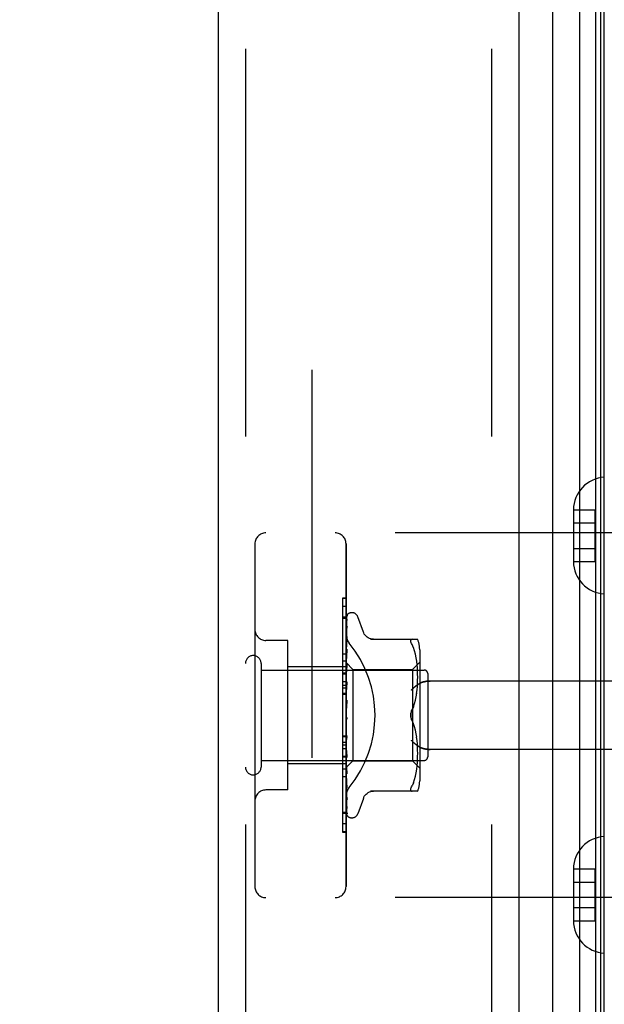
# Model space of a CAD drawing. Header units: inches. Extents: x 0 to 193, y 0 to 125.
# Tile 250 of 256: x 99.46 to 101.06, y 52 to 54.7. Entities that reach past the tile are written whole.
import ezdxf

# ---------------------------------------------------------------- set-up
doc = ezdxf.new("R2010")
doc.units = ezdxf.units.IN
doc.header["$LTSCALE"] = 10.635988
doc.header["$MEASUREMENT"] = 0
doc.linetypes.add('HIDDEN', pattern=[0.2, 0.1, -0.1])
doc.layers.get('0').update_dxf_attribs({"linetype": 'CONTINUOUS'})
for name, color, linetype in [('DEFAULT_2', 8, 'HIDDEN'), ('DIMENSIONS', 7, 'CONTINUOUS'), ('LEFTHAND_DOOR_ASSEMBLY', 7, 'CONTINUOUS'), ('RIGHTHAND_DOOR_ASSEMBLY', 7, 'CONTINUOUS')]:
    doc.layers.add(name, color=color, linetype=linetype)
doc.styles.get("Standard").update_dxf_attribs({"font": 'arial.ttf'})
doc.dimstyles.new('DIMSTYLE_1', dxfattribs={"dimtxt": 0.853154, "dimasz": 1.137539, "dimexe": 0.09, "dimexo": 0.07, "dimgap": 0.0375, "dimtad": 0, "dimtih": 1, "dimtoh": 1, "dimzin": 4, "dimdsep": 46, "dimtxsty": 'Standard', "dimblk": '_FILLED', "dimblk1": '_FILLED', "dimblk2": '_FILLED', "dimcen": 0.09, "dimadec": 3, "dimazin": 1, "dimtfac": 1, "dimtdec": 3, "dimtofl": 0, "dimtmove": 0, "dimatfit": 3, "dimldrblk": '_FILLED', "dimfxl": 0, "dimtolj": 1, "dimtzin": 4, "dimarcsym": 0})

# ---------------------------------------------------------------- blocks, each defined once
blk = doc.blocks.new('_FILLED')
at = {"color": 0, "linetype": 'ByBlock'}
blk.add_solid([(0, 0), (-1, 0.2), (-1, -0.2)], dxfattribs=at)
blk = doc.blocks.new('*D12')
at = {"layer": 'DIMENSIONS', "color": 2, "linetype": 'Continuous'}
for p, q in [((100.3818, 91.1657), (95.7712, 91.1657)), ((96.795, 91.1657), (96.795, 62.0188)), ((96.795, 31.1657), (96.795, 60.3125)), ((100.3928, 31.1657), (95.7712, 31.1657))]:
    blk.add_line(p, q, dxfattribs=at)
at = {"layer": 'DIMENSIONS', "color": 2, "linetype": 'Continuous', "xscale": 1.1375387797, "yscale": 1.1375387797, "zscale": 1.1375387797}
for p, rotation in [((96.795, 91.1657), 90), ((96.795, 31.1657), 270)]:
    blk.add_blockref('_FILLED', p, dxfattribs=dict(at, rotation=rotation))
at = {"layer": 'DIMENSIONS', "color": 2, "linetype": 'Continuous', "insert": (96.795, 61.5922), "char_height": 0.85315, "width": 2.981282, "attachment_point": 2, "line_spacing_factor": 0.9}
blk.add_mtext('60.00', dxfattribs=at)

msp = doc.modelspace()

# ---------------------------------------------------------------- linework, layer by layer
at = {"layer": 'DEFAULT_2', "color": 8, "linetype": 'HIDDEN'}
msp.add_line((100.2616, 89.9001), (100.2616, 32.4312), dxfattribs=at)
at = {"layer": 'LEFTHAND_DOOR_ASSEMBLY', "color": 8, "linetype": 'HIDDEN'}
for p, q in [((100.0791, 90.7807), (100.0791, 31.5507)), ((100.7541, 90.7807), (100.7541, 31.5507)), ((101.5531, 53.2907), (100.1351, 53.2907)), ((100.1051, 53.2607), (100.1051, 52.3207)), ((100.3551, 52.3207), (100.3551, 53.2607)), ((100.3551, 53.0884), (100.3451, 53.0884)), ((100.3451, 53.0884), (100.3451, 52.6777)), ((100.3551, 53.06), (100.3451, 53.06)), ((100.1951, 52.9957), (100.1351, 52.9957)), ((100.1951, 52.5857), (100.1951, 52.9957)), ((100.3551, 52.9237), (100.1951, 52.9237)), ((100.3551, 52.9387), (100.3451, 52.9387)), ((100.3551, 52.8826), (100.3451, 52.8826)), ((100.3551, 52.8725), (100.3451, 52.8725)), ((101.5531, 52.8844), (100.5855, 52.8844)), ((100.3551, 52.8653), (100.3451, 52.8653)), ((100.3551, 52.8503), (100.3451, 52.8503)), ((100.3451, 52.734), (100.3551, 52.734)), ((100.3451, 52.6777), (100.3551, 52.6777)), ((100.3551, 52.6773), (100.3451, 52.6773)), ((100.3451, 52.6773), (100.3451, 52.47)), ((101.5531, 52.6969), (100.5855, 52.6969)), ((100.3551, 52.6577), (100.1951, 52.6577)), ((100.3551, 52.6757), (100.3451, 52.6757)), ((100.3551, 52.6222), (100.3451, 52.6222)), ((100.1951, 52.5857), (100.1351, 52.5857)), ((100.3451, 52.5253), (100.3551, 52.5253)), ((100.3551, 52.4709), (100.3451, 52.4709)), ((100.3451, 52.47), (100.3551, 52.47)), ((101.5531, 52.2907), (100.1351, 52.2907))]:
    msp.add_line(p, q, dxfattribs=at)
for points in [[(100.3639, 52.9886), (100.3634, 52.9892), (100.3629, 52.9898), (100.3625, 52.9904), (100.362, 52.9911), (100.3616, 52.9917), (100.3612, 52.9924), (100.3607, 52.993), (100.3603, 52.9937), (100.3599, 52.9944), (100.3595, 52.9952), (100.3592, 52.9959), (100.3588, 52.9966), (100.3585, 52.9974), (100.3581, 52.9981), (100.3578, 52.9989), (100.3575, 52.9996), (100.3572, 53.0004), (100.3569, 53.0012), (100.3567, 53.002), (100.3564, 53.0028), (100.3562, 53.0035), (100.356, 53.0043), (100.3559, 53.0051), (100.3557, 53.0059), (100.3556, 53.0067), (100.3554, 53.0075), (100.3553, 53.0082), (100.3552, 53.009), (100.3552, 53.0098), (100.3551, 53.0105), (100.3551, 53.0113), (100.3551, 53.012)], [(100.5343, 52.8594), (100.5348, 52.86), (100.5353, 52.8605), (100.5359, 52.8611), (100.5364, 52.8617), (100.537, 52.8622), (100.5375, 52.8628), (100.5381, 52.8634), (100.5387, 52.8639), (100.5393, 52.8645), (100.5399, 52.8651), (100.5405, 52.8656), (100.5411, 52.8662), (100.5418, 52.8667), (100.5424, 52.8673), (100.543, 52.8679), (100.5437, 52.8684), (100.5443, 52.8689), (100.545, 52.8695), (100.5456, 52.87), (100.5463, 52.8705), (100.547, 52.871), (100.5476, 52.8716), (100.5483, 52.8721), (100.549, 52.8726), (100.5496, 52.873), (100.5503, 52.8735), (100.551, 52.874), (100.5516, 52.8744), (100.5523, 52.8749), (100.5529, 52.8753), (100.5536, 52.8758), (100.5542, 52.8762), (100.5549, 52.8766), (100.5555, 52.877)], [(100.5855, 52.8844), (100.5842, 52.8844), (100.583, 52.8844), (100.5817, 52.8843), (100.5804, 52.8842), (100.5792, 52.8841), (100.578, 52.884), (100.5767, 52.8839), (100.5755, 52.8837), (100.5744, 52.8835), (100.5732, 52.8834), (100.5721, 52.8831), (100.571, 52.8829), (100.5699, 52.8827), (100.5688, 52.8824), (100.5678, 52.8822), (100.5668, 52.8819), (100.5658, 52.8816), (100.5648, 52.8813), (100.5639, 52.881), (100.563, 52.8806), (100.5622, 52.8803), (100.5613, 52.88), (100.5605, 52.8796), (100.5597, 52.8793), (100.559, 52.8789), (100.5582, 52.8785), (100.5575, 52.8782), (100.5568, 52.8778), (100.5562, 52.8774), (100.5555, 52.877)], [(100.5555, 52.7043), (100.5549, 52.7047), (100.5542, 52.7051), (100.5536, 52.7055), (100.5529, 52.706), (100.5523, 52.7064), (100.5516, 52.7069), (100.551, 52.7073), (100.5503, 52.7078), (100.5496, 52.7083), (100.549, 52.7087), (100.5483, 52.7092), (100.5476, 52.7097), (100.547, 52.7103), (100.5463, 52.7108), (100.5456, 52.7113), (100.545, 52.7118), (100.5443, 52.7124), (100.5437, 52.7129), (100.543, 52.7135), (100.5424, 52.714), (100.5418, 52.7146), (100.5411, 52.7151), (100.5405, 52.7157), (100.5399, 52.7162), (100.5393, 52.7168), (100.5387, 52.7174), (100.5381, 52.7179), (100.5375, 52.7185), (100.537, 52.7191), (100.5364, 52.7196), (100.5359, 52.7202), (100.5353, 52.7208), (100.5348, 52.7213), (100.5343, 52.7219)], [(100.5555, 52.7043), (100.5562, 52.7039), (100.5568, 52.7035), (100.5575, 52.7031), (100.5582, 52.7028), (100.559, 52.7024), (100.5597, 52.702), (100.5605, 52.7017), (100.5613, 52.7013), (100.5622, 52.701), (100.563, 52.7007), (100.5639, 52.7003), (100.5648, 52.7), (100.5658, 52.6997), (100.5668, 52.6994), (100.5678, 52.6991), (100.5688, 52.6989), (100.5699, 52.6986), (100.571, 52.6984), (100.5721, 52.6982), (100.5732, 52.6979), (100.5744, 52.6978), (100.5755, 52.6976), (100.5767, 52.6974), (100.578, 52.6973), (100.5792, 52.6972), (100.5804, 52.6971), (100.5817, 52.697), (100.583, 52.6969), (100.5842, 52.6969), (100.5855, 52.6969)], [(100.3551, 52.5693), (100.3551, 52.57), (100.3551, 52.5708), (100.3552, 52.5715), (100.3552, 52.5723), (100.3553, 52.5731), (100.3554, 52.5738), (100.3556, 52.5746), (100.3557, 52.5754), (100.3559, 52.5762), (100.356, 52.577), (100.3562, 52.5778), (100.3564, 52.5785), (100.3567, 52.5793), (100.3569, 52.5801), (100.3572, 52.5809), (100.3575, 52.5817), (100.3578, 52.5824), (100.3581, 52.5832), (100.3585, 52.5839), (100.3588, 52.5847), (100.3592, 52.5854), (100.3595, 52.5862), (100.3599, 52.5869), (100.3603, 52.5876), (100.3607, 52.5883), (100.3612, 52.5889), (100.3616, 52.5896), (100.362, 52.5902), (100.3625, 52.5909), (100.3629, 52.5915), (100.3634, 52.5921), (100.3639, 52.5927)]]:
    msp.add_lwpolyline(points, dxfattribs=at)
for centre, start, end in [((100.1351, 53.2607), 90, 180), ((100.3251, 53.2607), 0, 90), ((100.1351, 53.0257), 180, 270), ((100.1351, 52.5557), 90, 180), ((100.1351, 52.3207), 180, 270), ((100.3251, 52.3207), 270, 360)]:
    msp.add_arc(centre, 0.03, start, end, dxfattribs=at)
msp.add_ellipse((100.1221, 52.7907), major_axis=(0.3125, 0), ratio=1, start_param=-0.686108, end_param=0.686108, dxfattribs=at)
at = {"layer": 'RIGHTHAND_DOOR_ASSEMBLY', "color": 7, "linetype": 'Continuous'}
for p, q in [((100.9964, 31.5003), (100.9964, 90.831)), ((100.9212, 90.8026), (100.9212, 31.5287)), ((101.0398, 90.8221), (101.0398, 31.5092)), ((101.0534, 90.8153), (101.0534, 31.516)), ((101.0622, 90.813), (101.0622, 31.5184))]:
    msp.add_line(p, q, dxfattribs=at)
at = {"layer": 'RIGHTHAND_DOOR_ASSEMBLY', "color": 3, "linetype": 'Continuous'}
for p, q in [((100.0041, 90.7807), (100.0041, 31.5507)), ((100.8291, 90.7807), (100.8291, 31.5507))]:
    msp.add_line(p, q, dxfattribs=at)
at = {"layer": 'RIGHTHAND_DOOR_ASSEMBLY', "color": 8, "linetype": 'HIDDEN'}
for p, q in [((100.0791, 90.7807), (100.0791, 31.5507)), ((100.7541, 90.7807), (100.7541, 31.5507)), ((100.9786, 53.3542), (101.0386, 53.3542)), ((100.9786, 53.3542), (100.9786, 53.3531)), ((100.9786, 53.3531), (100.9786, 53.2132)), ((101.0386, 53.2121), (101.0386, 53.3542)), ((100.9786, 53.3182), (101.0386, 53.3182)), ((101.5531, 53.2907), (100.1351, 53.2907)), ((100.1051, 53.2607), (100.1051, 52.3207)), ((100.3551, 53.2607), (100.3551, 52.3207)), ((100.9786, 53.2482), (101.0386, 53.2482)), ((100.9786, 53.2132), (100.9786, 53.2121)), ((100.9786, 53.2121), (101.0386, 53.2121)), ((100.3551, 53.1113), (100.3451, 53.1113)), ((100.3451, 53.1113), (100.3451, 52.904)), ((100.3551, 53.1104), (100.3451, 53.1104)), ((100.3551, 53.056), (100.3451, 53.056)), ((100.3559, 52.9335), (100.3577, 53.0623)), ((100.3559, 52.9334), (100.3577, 53.0617)), ((100.3585, 53.0646), (100.358, 53.0639)), ((100.3716, 53.0719), (100.3708, 53.0719)), ((100.4026, 53.0186), (100.3872, 53.0609)), ((100.3559, 52.9284), (100.3577, 53.0531)), ((100.3559, 52.9282), (100.3577, 53.0513)), ((100.3559, 52.9183), (100.3577, 53.0343)), ((100.3559, 52.918), (100.3577, 53.0315)), ((100.3577, 53.0522), (100.3571, 53.051)), ((100.3577, 53.0343), (100.3578, 53.0348)), ((100.3577, 53.0315), (100.3578, 53.032)), ((100.3559, 52.9035), (100.3577, 53.0068)), ((100.3559, 52.9032), (100.3577, 53.0029)), ((100.3577, 53.0068), (100.3577, 53.0069)), ((100.3577, 53.0068), (100.3577, 53.0068)), ((100.3577, 53.0029), (100.3577, 53.003)), ((100.1951, 52.9957), (100.1351, 52.9957)), ((100.1951, 52.5857), (100.1951, 52.9957)), ((100.3557, 52.9902), (100.3551, 52.9846)), ((100.3565, 52.9973), (100.3557, 52.9902)), ((100.4224, 52.999), (100.5516, 52.999)), ((100.5362, 52.999), (100.5349, 52.9988)), ((100.5398, 52.9759), (100.5362, 52.9844)), ((100.5429, 52.9671), (100.5398, 52.976)), ((100.3451, 52.9591), (100.3551, 52.9591)), ((100.3557, 52.952), (100.3551, 52.9457)), ((100.357, 52.9642), (100.3557, 52.952)), ((100.3559, 52.8847), (100.3577, 52.9714)), ((100.3559, 52.8843), (100.3577, 52.9667)), ((100.3577, 52.9713), (100.357, 52.9642)), ((100.3577, 52.9714), (100.3577, 52.9713)), ((100.5454, 52.9577), (100.5428, 52.9671)), ((100.5474, 52.9482), (100.5453, 52.9578)), ((100.5489, 52.9386), (100.5474, 52.9482)), ((100.5571, 52.9702), (100.5571, 52.6111)), ((100.1221, 52.9327), (100.1221, 52.6487)), ((100.3551, 52.9237), (100.1951, 52.9237)), ((100.3551, 52.9349), (100.3741, 52.9159)), ((100.3551, 52.9314), (100.3559, 52.9284)), ((100.3551, 52.9228), (100.3559, 52.9183)), ((100.3559, 52.9334), (100.3559, 52.9335)), ((100.3559, 52.9335), (100.3559, 52.9335)), ((100.3559, 52.8625), (100.3577, 52.9295)), ((100.3559, 52.9282), (100.3559, 52.9284)), ((100.3559, 52.9284), (100.3559, 52.9283)), ((100.3559, 52.862), (100.3577, 52.9241)), ((100.3577, 52.9293), (100.3565, 52.9167)), ((100.3577, 52.9295), (100.3577, 52.9293)), ((100.5371, 52.9159), (100.5571, 52.9359)), ((100.55, 52.9293), (100.5489, 52.9387)), ((100.5507, 52.9203), (100.55, 52.9293)), ((100.5512, 52.9117), (100.5507, 52.9204)), ((100.1221, 52.9147), (100.5691, 52.9147)), ((100.3551, 52.9056), (100.3451, 52.9056)), ((100.3451, 52.904), (100.3551, 52.904)), ((100.3551, 52.9036), (100.3451, 52.9036)), ((100.3451, 52.9036), (100.3451, 52.4929)), ((100.3551, 52.9144), (100.3559, 52.9181)), ((100.3565, 52.9167), (100.3551, 52.9012)), ((100.3551, 52.9095), (100.3559, 52.9036)), ((100.3551, 52.8982), (100.3559, 52.9033)), ((100.3559, 52.918), (100.3559, 52.9183)), ((100.3559, 52.9183), (100.3559, 52.9181)), ((100.3559, 52.9032), (100.3559, 52.9036)), ((100.3559, 52.9035), (100.3559, 52.9033)), ((100.3741, 52.9159), (100.5371, 52.9159)), ((100.3741, 52.9159), (100.3741, 52.6654)), ((100.5371, 52.9159), (100.5371, 52.6654)), ((100.5515, 52.9033), (100.5512, 52.9118)), ((100.5516, 52.895), (100.5515, 52.9034)), ((100.5515, 52.8866), (100.5516, 52.8952)), ((100.5791, 52.9047), (100.5791, 52.6767)), ((100.3551, 52.8918), (100.3559, 52.8848)), ((100.3551, 52.878), (100.3559, 52.8844)), ((100.3577, 52.8823), (100.3551, 52.8527)), ((100.3551, 52.8706), (100.3559, 52.8626)), ((100.3559, 52.8843), (100.3559, 52.8848)), ((100.3559, 52.8847), (100.3559, 52.8844)), ((100.3559, 52.8376), (100.3577, 52.8825)), ((100.3559, 52.8371), (100.3577, 52.8765)), ((100.3577, 52.8825), (100.3577, 52.8823)), ((100.5499, 52.86), (100.5507, 52.8693)), ((100.5507, 52.8691), (100.5512, 52.8782)), ((100.5512, 52.878), (100.5515, 52.8868)), ((101.5531, 52.8844), (100.5855, 52.8844)), ((100.3551, 52.8473), (100.3451, 52.8473)), ((100.3551, 52.8547), (100.3559, 52.8622)), ((100.3551, 52.8464), (100.3559, 52.8378)), ((100.3559, 52.8624), (100.3559, 52.8626)), ((100.3559, 52.8625), (100.3559, 52.8622)), ((100.3559, 52.862), (100.3559, 52.8624)), ((100.5454, 52.8319), (100.5474, 52.8414)), ((100.5473, 52.8413), (100.5489, 52.8508)), ((100.5488, 52.8507), (100.55, 52.8602)), ((100.3551, 52.8291), (100.3559, 52.8373)), ((100.3577, 52.832), (100.3551, 52.8021)), ((100.3551, 52.8202), (100.3559, 52.8113)), ((100.3558, 52.8101), (100.3564, 52.8149)), ((100.3559, 52.8371), (100.3559, 52.8378)), ((100.3559, 52.8376), (100.3559, 52.8373)), ((100.5398, 52.8138), (100.5362, 52.8052)), ((100.5429, 52.8227), (100.5454, 52.832)), ((100.3551, 52.7929), (100.3559, 52.7841)), ((100.3551, 52.7871), (100.3553, 52.7867)), ((100.3559, 52.7853), (100.3559, 52.7853)), ((100.3562, 52.785), (100.3563, 52.7849)), ((100.3551, 52.7747), (100.3559, 52.7836)), ((100.3551, 52.7656), (100.3559, 52.7571)), ((100.3577, 52.7299), (100.3559, 52.7575)), ((100.3559, 52.7575), (100.3559, 52.7566)), ((100.5398, 52.7675), (100.5362, 52.7761)), ((100.5429, 52.7586), (100.5398, 52.7675)), ((100.5454, 52.7493), (100.5429, 52.7586)), ((100.3551, 52.731), (100.3451, 52.731)), ((100.3551, 52.7478), (100.3559, 52.7566)), ((100.3577, 52.7239), (100.3551, 52.7537)), ((100.3551, 52.7392), (100.3559, 52.7313)), ((100.3551, 52.7225), (100.3559, 52.7308)), ((100.3559, 52.7569), (100.3559, 52.7571)), ((100.3577, 52.7237), (100.3559, 52.7569)), ((100.3577, 52.6805), (100.3559, 52.7315)), ((100.3559, 52.7315), (100.3559, 52.7308)), ((100.3559, 52.731), (100.3559, 52.7313)), ((100.3577, 52.6747), (100.3559, 52.731)), ((100.5474, 52.7399), (100.5454, 52.7494)), ((100.5489, 52.7305), (100.5473, 52.74)), ((100.55, 52.7211), (100.5488, 52.7306)), ((100.3551, 52.716), (100.3451, 52.716)), ((100.3551, 52.7088), (100.3451, 52.7088)), ((100.3551, 52.7146), (100.3559, 52.7076)), ((100.3551, 52.6997), (100.3559, 52.7072)), ((100.3577, 52.6352), (100.3559, 52.7078)), ((100.3559, 52.7078), (100.3559, 52.7072)), ((100.3559, 52.7073), (100.3559, 52.7076)), ((100.3577, 52.6301), (100.3559, 52.7073)), ((100.3577, 52.7239), (100.3577, 52.7237)), ((100.5507, 52.712), (100.5499, 52.7213)), ((100.5512, 52.7031), (100.5507, 52.7122)), ((100.3551, 52.6987), (100.3451, 52.6987)), ((100.3551, 52.6928), (100.3559, 52.687)), ((100.3551, 52.6801), (100.3559, 52.6866)), ((100.3577, 52.5956), (100.3559, 52.6871)), ((100.3559, 52.6871), (100.3559, 52.6866)), ((100.3559, 52.6867), (100.3559, 52.687)), ((100.3577, 52.5913), (100.3559, 52.6867)), ((100.5515, 52.6945), (100.5512, 52.7033)), ((100.5512, 52.6695), (100.5515, 52.678)), ((100.5516, 52.6861), (100.5515, 52.6947)), ((100.5515, 52.6779), (100.5516, 52.6863)), ((101.5531, 52.6969), (100.5855, 52.6969)), ((100.1221, 52.6667), (100.5691, 52.6667)), ((100.3551, 52.6577), (100.1951, 52.6577)), ((100.3551, 52.6745), (100.3559, 52.6701)), ((100.3551, 52.6646), (100.3559, 52.6698)), ((100.3551, 52.6604), (100.3559, 52.6575)), ((100.3551, 52.6536), (100.3559, 52.6573)), ((100.3559, 52.6698), (100.3559, 52.6701)), ((100.3577, 52.5631), (100.3559, 52.6701)), ((100.3559, 52.6701), (100.3559, 52.6698)), ((100.3577, 52.5597), (100.3559, 52.6698)), ((100.3559, 52.6472), (100.3741, 52.6654)), ((100.3577, 52.5388), (100.3559, 52.6576)), ((100.3559, 52.6576), (100.3559, 52.6573)), ((100.3559, 52.6574), (100.3559, 52.6575)), ((100.3577, 52.5365), (100.3559, 52.6574)), ((100.3559, 52.6497), (100.3559, 52.6498)), ((100.3577, 52.5224), (100.3559, 52.6498)), ((100.3559, 52.6498), (100.3559, 52.6497)), ((100.3577, 52.675), (100.3577, 52.6747)), ((100.3741, 52.6654), (100.5371, 52.6654)), ((100.5371, 52.6654), (100.5571, 52.6454)), ((100.5489, 52.6426), (100.55, 52.652)), ((100.55, 52.652), (100.5507, 52.661)), ((100.5507, 52.6609), (100.5512, 52.6696)), ((100.3551, 52.6426), (100.3451, 52.6426)), ((100.3551, 52.6464), (100.3559, 52.6472)), ((100.3577, 52.5181), (100.3559, 52.6472)), ((100.3559, 52.6472), (100.3559, 52.6472)), ((100.3565, 52.6423), (100.3577, 52.6303)), ((100.3577, 52.6303), (100.3577, 52.6301)), ((100.5428, 52.6142), (100.5454, 52.6236)), ((100.5453, 52.6235), (100.5474, 52.6331)), ((100.5474, 52.6331), (100.5489, 52.6427)), ((100.3551, 52.6154), (100.3557, 52.6094)), ((100.3557, 52.6094), (100.3565, 52.6018)), ((100.5398, 52.6054), (100.5362, 52.5969)), ((100.5398, 52.6053), (100.5429, 52.6142)), ((100.1951, 52.5857), (100.1351, 52.5857)), ((100.3577, 52.5913), (100.3577, 52.5913)), ((100.5516, 52.5823), (100.4224, 52.5823)), ((100.5349, 52.5825), (100.5362, 52.5823)), ((100.3578, 52.5594), (100.3577, 52.5597)), ((100.4026, 52.5627), (100.3872, 52.5204)), ((100.3551, 52.5213), (100.3451, 52.5213)), ((100.3578, 52.5357), (100.3577, 52.5365)), ((100.3551, 52.4929), (100.3451, 52.4929)), ((100.3591, 52.5142), (100.3594, 52.5139)), ((100.3716, 52.5094), (100.3708, 52.5094)), ((100.9786, 52.3692), (101.0386, 52.3692)), ((100.9786, 52.3692), (100.9786, 52.3681)), ((100.9786, 52.3681), (100.9786, 52.2282)), ((101.0386, 52.2271), (101.0386, 52.3692)), ((100.9786, 52.3332), (101.0386, 52.3332)), ((101.5531, 52.2907), (100.1351, 52.2907)), ((100.9786, 52.2632), (101.0386, 52.2632)), ((100.9786, 52.2282), (100.9786, 52.2271)), ((100.9786, 52.2271), (101.0386, 52.2271))]:
    msp.add_line(p, q, dxfattribs=at)
for points in [[(100.3584, 53.065), (100.358, 53.0641), (100.3574, 53.0628), (100.3569, 53.0615), (100.3564, 53.06), (100.3559, 53.0585), (100.3555, 53.0568), (100.3551, 53.0552)], [(100.358, 53.0639), (100.3578, 53.0635), (100.3575, 53.0631), (100.3572, 53.0627), (100.3569, 53.0622), (100.3566, 53.0617), (100.3563, 53.0612), (100.356, 53.0606), (100.3557, 53.06), (100.3554, 53.0593), (100.3552, 53.0587), (100.3551, 53.0584)], [(100.3559, 53.0628), (100.3559, 53.0627), (100.3555, 53.0618), (100.3551, 53.0609)], [(100.3577, 53.0623), (100.3578, 53.0629), (100.3579, 53.0635), (100.358, 53.0641), (100.3582, 53.0646), (100.3584, 53.065)], [(100.3577, 53.0617), (100.3578, 53.0621), (100.3578, 53.0627), (100.358, 53.0633), (100.3581, 53.0637), (100.3583, 53.0641), (100.3584, 53.0644), (100.3585, 53.0646), (100.3585, 53.0646)], [(100.3585, 53.0646), (100.3586, 53.0646), (100.3585, 53.0646)], [(100.3579, 53.0542), (100.3575, 53.0528), (100.3571, 53.0508), (100.3566, 53.0487), (100.3562, 53.0465), (100.3558, 53.0443), (100.3554, 53.042), (100.3551, 53.0403)], [(100.3571, 53.051), (100.3568, 53.0505), (100.3565, 53.05), (100.3562, 53.0494), (100.3559, 53.0488), (100.3557, 53.0482), (100.3554, 53.0476), (100.3551, 53.0469), (100.3551, 53.0467)], [(100.3578, 53.0348), (100.3574, 53.0328), (100.357, 53.03), (100.3566, 53.0271), (100.3561, 53.0243), (100.3557, 53.0213), (100.3553, 53.0184), (100.3551, 53.0165)], [(100.3566, 53.0293), (100.3562, 53.0286), (100.3559, 53.0279), (100.3556, 53.0271), (100.3553, 53.0263), (100.3551, 53.0258)], [(100.3578, 53.032), (100.3578, 53.032), (100.3578, 53.0319), (100.3577, 53.0317), (100.3576, 53.0314), (100.3574, 53.031), (100.3571, 53.0305), (100.3566, 53.0293)], [(100.3577, 53.0531), (100.3578, 53.0535), (100.3578, 53.054), (100.3579, 53.0542)], [(100.3579, 53.0526), (100.358, 53.0527), (100.358, 53.0527), (100.358, 53.0526), (100.3579, 53.0525), (100.3577, 53.0522)], [(100.3577, 53.0513), (100.3578, 53.0517), (100.3578, 53.0522), (100.3579, 53.0525), (100.3579, 53.0526)], [(100.3551, 53.012), (100.3551, 53.0113), (100.3551, 53.0105), (100.3552, 53.0098), (100.3552, 53.009), (100.3553, 53.0082), (100.3554, 53.0075), (100.3556, 53.0067), (100.3557, 53.0059), (100.3559, 53.0051), (100.356, 53.0043), (100.3562, 53.0035), (100.3564, 53.0028), (100.3567, 53.002), (100.3569, 53.0012), (100.3572, 53.0004), (100.3575, 52.9996), (100.3578, 52.9989), (100.3581, 52.9981), (100.3585, 52.9974), (100.3588, 52.9966), (100.3592, 52.9959), (100.3595, 52.9952), (100.3599, 52.9944), (100.3603, 52.9937), (100.3607, 52.993), (100.3612, 52.9924), (100.3616, 52.9917), (100.362, 52.9911), (100.3625, 52.9904), (100.3629, 52.9898), (100.3634, 52.9892), (100.3639, 52.9886)], [(100.3577, 53.003), (100.3577, 53.003), (100.3577, 53.0028), (100.3576, 53.0026), (100.3575, 53.0021), (100.3573, 53.0016), (100.357, 53.001), (100.3567, 53.0004), (100.3564, 52.9996), (100.3561, 52.9989), (100.3557, 52.9981), (100.3553, 52.9972), (100.3551, 52.9965)], [(100.3577, 53.0069), (100.3574, 53.0044), (100.3565, 52.9973)], [(100.4302, 52.999), (100.4265, 52.9992), (100.4229, 52.9999), (100.4193, 53.0011), (100.4159, 53.0027), (100.4128, 53.0048), (100.4099, 53.0072), (100.4074, 53.01), (100.4053, 53.013), (100.4036, 53.0163), (100.4028, 53.0182)], [(100.5362, 52.9844), (100.5349, 52.9872), (100.5339, 52.9896), (100.5333, 52.9917), (100.5329, 52.9935), (100.5327, 52.9951), (100.5329, 52.9964), (100.5333, 52.9975), (100.5339, 52.9983), (100.5349, 52.9988)], [(100.3559, 52.9618), (100.3556, 52.9611), (100.3553, 52.9603), (100.3551, 52.9598)], [(100.3577, 52.9667), (100.3577, 52.9665), (100.3577, 52.9662), (100.3576, 52.9657), (100.3574, 52.9652), (100.3572, 52.9646), (100.3569, 52.964), (100.3566, 52.9633), (100.3559, 52.9618)], [(100.3551, 52.9348), (100.3553, 52.9345), (100.3555, 52.9342), (100.3557, 52.9339), (100.3559, 52.9335)], [(100.3551, 52.9345), (100.3554, 52.9342), (100.3556, 52.934), (100.3557, 52.9337), (100.3558, 52.9336), (100.3559, 52.9335), (100.3559, 52.9335)], [(100.3551, 52.9339), (100.3554, 52.9337), (100.3556, 52.9335), (100.3557, 52.9334), (100.3558, 52.9334), (100.3559, 52.9334), (100.3559, 52.9334)], [(100.3551, 52.9331), (100.3553, 52.9332), (100.3555, 52.9333), (100.3557, 52.9334), (100.3559, 52.9335)], [(100.3551, 52.93), (100.3554, 52.9296), (100.3556, 52.9292), (100.3557, 52.9289), (100.3558, 52.9286), (100.3559, 52.9284), (100.3559, 52.9284)], [(100.3551, 52.9262), (100.3553, 52.9268), (100.3555, 52.9273), (100.3557, 52.9278), (100.3559, 52.9283)], [(100.3551, 52.9281), (100.3554, 52.928), (100.3556, 52.928), (100.3557, 52.928), (100.3558, 52.9281), (100.3559, 52.9282)], [(100.3551, 52.9204), (100.3554, 52.9199), (100.3556, 52.9194), (100.3557, 52.919), (100.3558, 52.9186), (100.3559, 52.9183), (100.3559, 52.9183)], [(100.3565, 52.9202), (100.3558, 52.9187), (100.3554, 52.918), (100.3551, 52.9171)], [(100.3577, 52.9241), (100.3577, 52.9239), (100.3577, 52.9235), (100.3576, 52.9229), (100.3574, 52.9223), (100.3571, 52.9216), (100.3568, 52.9209), (100.3565, 52.9202)], [(100.3551, 52.9173), (100.3554, 52.9173), (100.3556, 52.9174), (100.3557, 52.9176), (100.3558, 52.9178), (100.3559, 52.918)], [(100.3551, 52.9061), (100.3554, 52.9055), (100.3556, 52.905), (100.3557, 52.9045), (100.3558, 52.904), (100.3559, 52.9036), (100.3559, 52.9035)], [(100.3551, 52.9019), (100.3554, 52.9021), (100.3556, 52.9023), (100.3557, 52.9025), (100.3558, 52.9029), (100.3559, 52.9032)], [(100.3551, 52.8876), (100.3554, 52.887), (100.3556, 52.8864), (100.3557, 52.8859), (100.3558, 52.8854), (100.3559, 52.8849), (100.3559, 52.8847)], [(100.3551, 52.8826), (100.3554, 52.8828), (100.3556, 52.8831), (100.3557, 52.8835), (100.3558, 52.8839), (100.3559, 52.8843)], [(100.3577, 52.8766), (100.3577, 52.876), (100.3575, 52.8753), (100.3573, 52.8746), (100.3571, 52.8739), (100.3568, 52.8732), (100.3564, 52.8726), (100.3561, 52.872), (100.3558, 52.8714), (100.3555, 52.8708), (100.3552, 52.8702), (100.3551, 52.87)], [(100.3551, 52.8656), (100.3554, 52.865), (100.3556, 52.8644), (100.3557, 52.8638), (100.3558, 52.8632), (100.3559, 52.8627), (100.3559, 52.8625)], [(100.5555, 52.877), (100.5549, 52.8766), (100.5542, 52.8762), (100.5536, 52.8758), (100.5529, 52.8753), (100.5523, 52.8749), (100.5516, 52.8744), (100.551, 52.874), (100.5503, 52.8735), (100.5496, 52.873), (100.549, 52.8726), (100.5483, 52.8721), (100.5476, 52.8716), (100.547, 52.871), (100.5463, 52.8705), (100.5456, 52.87), (100.545, 52.8695), (100.5443, 52.8689), (100.5437, 52.8684), (100.543, 52.8679), (100.5424, 52.8673), (100.5418, 52.8667), (100.5411, 52.8662), (100.5405, 52.8656), (100.5399, 52.8651), (100.5393, 52.8645), (100.5387, 52.8639), (100.5381, 52.8634), (100.5375, 52.8628), (100.537, 52.8622), (100.5364, 52.8617), (100.5359, 52.8611), (100.5353, 52.8605), (100.5348, 52.86), (100.5343, 52.8594)], [(100.5555, 52.877), (100.5562, 52.8774), (100.5568, 52.8778), (100.5575, 52.8782), (100.5582, 52.8785), (100.559, 52.8789), (100.5597, 52.8793), (100.5605, 52.8796), (100.5613, 52.88), (100.5622, 52.8803), (100.563, 52.8806), (100.5639, 52.881), (100.5648, 52.8813), (100.5658, 52.8816), (100.5668, 52.8819), (100.5678, 52.8822), (100.5688, 52.8824), (100.5699, 52.8827), (100.571, 52.8829), (100.5721, 52.8831), (100.5732, 52.8834), (100.5744, 52.8835), (100.5755, 52.8837), (100.5767, 52.8839), (100.578, 52.884), (100.5792, 52.8841), (100.5804, 52.8842), (100.5817, 52.8843), (100.583, 52.8844), (100.5842, 52.8844), (100.5855, 52.8844)], [(100.3551, 52.8599), (100.3553, 52.8602), (100.3556, 52.8606), (100.3557, 52.861), (100.3558, 52.8614), (100.3559, 52.8619), (100.3559, 52.862)], [(100.3551, 52.841), (100.3554, 52.8404), (100.3556, 52.8397), (100.3557, 52.8391), (100.3558, 52.8385), (100.3559, 52.8379), (100.3559, 52.8376)], [(100.3551, 52.8347), (100.3554, 52.8351), (100.3556, 52.8356), (100.3557, 52.8361), (100.3558, 52.8367), (100.3559, 52.8371)], [(100.3577, 52.8256), (100.3576, 52.8252), (100.3575, 52.8245), (100.3573, 52.8239), (100.357, 52.8233), (100.3567, 52.8228), (100.3565, 52.8223), (100.3562, 52.8219), (100.3559, 52.8215), (100.3557, 52.8211), (100.3554, 52.8208), (100.3552, 52.8204), (100.3551, 52.8202)], [(100.3551, 52.8145), (100.3554, 52.8139), (100.3556, 52.8133), (100.3557, 52.8127), (100.3558, 52.812), (100.3559, 52.8114), (100.3559, 52.8108)], [(100.3564, 52.8149), (100.3574, 52.8229), (100.3577, 52.8255)], [(100.5362, 52.8052), (100.5398, 52.8138), (100.5429, 52.8227)], [(100.3551, 52.8079), (100.3554, 52.8084), (100.3556, 52.8089), (100.3557, 52.8095), (100.3558, 52.8101)], [(100.3551, 52.7863), (100.3553, 52.7861), (100.3554, 52.7859), (100.3555, 52.7857), (100.3556, 52.7856), (100.3557, 52.7855), (100.3558, 52.7854)], [(100.3566, 52.7844), (100.3564, 52.7847), (100.3562, 52.7851), (100.356, 52.7855), (100.3557, 52.7859), (100.3555, 52.7863), (100.3553, 52.7867)], [(100.3553, 52.7867), (100.3554, 52.7866), (100.3556, 52.786), (100.3557, 52.7854), (100.3558, 52.7848), (100.3559, 52.7842), (100.3559, 52.7836)], [(100.3558, 52.8101), (100.3559, 52.8107), (100.3559, 52.8113)], [(100.3558, 52.7854), (100.3559, 52.7853), (100.3559, 52.7853), (100.356, 52.7852)], [(100.3559, 52.7853), (100.3561, 52.7851), (100.3562, 52.7849), (100.3564, 52.7847), (100.3566, 52.7844)], [(100.356, 52.7852), (100.3561, 52.7851), (100.3561, 52.785)], [(100.3563, 52.7848), (100.3564, 52.7847), (100.3565, 52.7846), (100.3566, 52.7844), (100.3566, 52.7844)], [(100.5327, 52.7907), (100.5328, 52.793), (100.5331, 52.7955), (100.5336, 52.798), (100.5343, 52.8004), (100.5351, 52.8029), (100.5362, 52.8052)], [(100.5337, 52.7983), (100.5333, 52.7968), (100.5331, 52.7952), (100.5329, 52.7937), (100.5328, 52.7921), (100.5327, 52.7907)], [(100.5362, 52.7761), (100.5351, 52.7784), (100.5343, 52.7809), (100.5336, 52.7834), (100.5331, 52.7858), (100.5328, 52.7883), (100.5327, 52.7907)], [(100.5327, 52.7907), (100.5328, 52.7887), (100.533, 52.7868), (100.5333, 52.7849), (100.5337, 52.783)], [(100.5362, 52.8052), (100.5356, 52.804), (100.5351, 52.8027), (100.5345, 52.8013), (100.5341, 52.7998)], [(100.3551, 52.7805), (100.3554, 52.781), (100.3556, 52.7816), (100.3557, 52.7822), (100.3558, 52.7829), (100.3559, 52.7835), (100.3559, 52.7841)], [(100.3551, 52.7599), (100.3554, 52.7594), (100.3556, 52.7589), (100.3557, 52.7583), (100.3558, 52.7578), (100.3559, 52.7575)], [(100.3566, 52.7844), (100.3568, 52.784), (100.3571, 52.7836), (100.3573, 52.7832), (100.3575, 52.7826), (100.3576, 52.7821), (100.3577, 52.7815), (100.3577, 52.7809), (100.3577, 52.7803)], [(100.5342, 52.7811), (100.5348, 52.7793), (100.5355, 52.7777), (100.5362, 52.7761)], [(100.3551, 52.7534), (100.3554, 52.754), (100.3556, 52.7546), (100.3557, 52.7553), (100.3558, 52.7559), (100.3559, 52.7565), (100.3559, 52.7569)], [(100.3551, 52.736), (100.3552, 52.7357), (100.3555, 52.7352), (100.3561, 52.7342)], [(100.3551, 52.7338), (100.3554, 52.7334), (100.3556, 52.7329), (100.3557, 52.7324), (100.3558, 52.7319), (100.3559, 52.7315)], [(100.3551, 52.7277), (100.3554, 52.7283), (100.3556, 52.7289), (100.3557, 52.7296), (100.3558, 52.7302), (100.3559, 52.7307), (100.3559, 52.731)], [(100.3561, 52.7342), (100.3564, 52.7337), (100.3567, 52.7332), (100.357, 52.7326), (100.3572, 52.7319), (100.3575, 52.7313), (100.3576, 52.7306), (100.3577, 52.73), (100.3577, 52.7298)], [(100.3551, 52.7097), (100.3554, 52.7094), (100.3556, 52.7091), (100.3557, 52.7086), (100.3558, 52.7082), (100.3559, 52.7078)], [(100.3551, 52.7043), (100.3554, 52.7049), (100.3556, 52.7055), (100.3557, 52.7061), (100.3558, 52.7066), (100.3559, 52.7071), (100.3559, 52.7073)], [(100.3551, 52.7039), (100.3553, 52.7014), (100.3577, 52.675)], [(100.5343, 52.7219), (100.5348, 52.7213), (100.5353, 52.7208), (100.5359, 52.7202), (100.5364, 52.7196), (100.537, 52.7191), (100.5375, 52.7185), (100.5381, 52.7179), (100.5387, 52.7174), (100.5393, 52.7168), (100.5399, 52.7162), (100.5405, 52.7157), (100.5411, 52.7151), (100.5418, 52.7146), (100.5424, 52.714), (100.543, 52.7135), (100.5437, 52.7129), (100.5443, 52.7124), (100.545, 52.7118), (100.5456, 52.7113), (100.5463, 52.7108), (100.547, 52.7103), (100.5476, 52.7097), (100.5483, 52.7092), (100.549, 52.7087), (100.5496, 52.7083), (100.5503, 52.7078), (100.551, 52.7073), (100.5516, 52.7069), (100.5523, 52.7064), (100.5529, 52.706), (100.5536, 52.7055), (100.5542, 52.7051), (100.5549, 52.7047), (100.5555, 52.7043)], [(100.5855, 52.6969), (100.5842, 52.6969), (100.583, 52.6969), (100.5817, 52.697), (100.5804, 52.6971), (100.5792, 52.6972), (100.578, 52.6973), (100.5767, 52.6974), (100.5755, 52.6976), (100.5744, 52.6978), (100.5732, 52.6979), (100.5721, 52.6982), (100.571, 52.6984), (100.5699, 52.6986), (100.5688, 52.6989), (100.5678, 52.6991), (100.5668, 52.6994), (100.5658, 52.6997), (100.5648, 52.7), (100.5639, 52.7003), (100.563, 52.7007), (100.5622, 52.701), (100.5613, 52.7013), (100.5605, 52.7017), (100.5597, 52.702), (100.559, 52.7024), (100.5582, 52.7028), (100.5575, 52.7031), (100.5568, 52.7035), (100.5562, 52.7039), (100.5555, 52.7043)], [(100.3551, 52.6886), (100.3554, 52.6884), (100.3556, 52.6881), (100.3557, 52.6878), (100.3558, 52.6875), (100.3559, 52.6871)], [(100.3551, 52.6873), (100.3554, 52.6866), (100.3557, 52.686)], [(100.3551, 52.684), (100.3554, 52.6846), (100.3556, 52.6851), (100.3557, 52.6856), (100.3558, 52.6861), (100.3559, 52.6866), (100.3559, 52.6867)], [(100.3557, 52.686), (100.3564, 52.6846), (100.3567, 52.6839), (100.357, 52.6832), (100.3573, 52.6825), (100.3575, 52.6818), (100.3577, 52.6811), (100.3577, 52.6806), (100.3577, 52.6805)], [(100.3551, 52.6711), (100.3554, 52.6711), (100.3556, 52.6709), (100.3557, 52.6707), (100.3558, 52.6705), (100.3559, 52.6701)], [(100.3551, 52.6675), (100.3554, 52.6681), (100.3556, 52.6685), (100.3557, 52.669), (100.3558, 52.6694), (100.3559, 52.6698), (100.3559, 52.6698)], [(100.3551, 52.658), (100.3554, 52.658), (100.3556, 52.658), (100.3557, 52.6579), (100.3558, 52.6578), (100.3559, 52.6576)], [(100.3551, 52.6555), (100.3554, 52.656), (100.3556, 52.6564), (100.3557, 52.6568), (100.3558, 52.6571), (100.3559, 52.6573), (100.3559, 52.6574)], [(100.3551, 52.6573), (100.3553, 52.6549), (100.3565, 52.6423)], [(100.3551, 52.651), (100.3553, 52.6507), (100.3555, 52.6503), (100.3557, 52.6501), (100.3559, 52.6498)], [(100.3551, 52.6497), (100.3554, 52.6498), (100.3556, 52.6499), (100.3557, 52.65), (100.3558, 52.6499), (100.3559, 52.6498)], [(100.3551, 52.6476), (100.3553, 52.648), (100.3555, 52.6486), (100.3557, 52.6491), (100.3559, 52.6497)], [(100.3551, 52.6484), (100.3554, 52.6488), (100.3556, 52.6491), (100.3557, 52.6494), (100.3558, 52.6496), (100.3559, 52.6497), (100.3559, 52.6497)], [(100.3551, 52.6467), (100.3553, 52.6468), (100.3555, 52.6469), (100.3557, 52.647), (100.3559, 52.6472)], [(100.3551, 52.6422), (100.3552, 52.642), (100.3555, 52.6412), (100.3559, 52.6403)], [(100.3559, 52.6403), (100.3566, 52.6387), (100.3569, 52.638), (100.3572, 52.6373), (100.3575, 52.6366), (100.3576, 52.636), (100.3577, 52.6355), (100.3577, 52.6352)], [(100.3551, 52.6023), (100.3553, 52.6018), (100.3556, 52.6009), (100.356, 52.6001), (100.3566, 52.5986)], [(100.3565, 52.6018), (100.357, 52.598), (100.3577, 52.5913)], [(100.3566, 52.5986), (100.3569, 52.598), (100.3572, 52.5973), (100.3574, 52.5968), (100.3576, 52.5963), (100.3577, 52.5959), (100.3577, 52.5957), (100.3577, 52.5956), (100.3577, 52.5956)], [(100.5349, 52.5825), (100.5339, 52.583), (100.5333, 52.5838), (100.5329, 52.5849), (100.5327, 52.5862), (100.5329, 52.5878), (100.5333, 52.5896), (100.5339, 52.5917), (100.5349, 52.5941), (100.5362, 52.5969)], [(100.3639, 52.5927), (100.3634, 52.5921), (100.3629, 52.5915), (100.3625, 52.5909), (100.362, 52.5902), (100.3616, 52.5896), (100.3612, 52.5889), (100.3607, 52.5883), (100.3603, 52.5876), (100.3599, 52.5869), (100.3595, 52.5862), (100.3592, 52.5854), (100.3588, 52.5847), (100.3585, 52.5839), (100.3581, 52.5832), (100.3578, 52.5824), (100.3575, 52.5817), (100.3572, 52.5809), (100.3569, 52.5801), (100.3567, 52.5793), (100.3564, 52.5785), (100.3562, 52.5778), (100.356, 52.577), (100.3559, 52.5762), (100.3557, 52.5754), (100.3556, 52.5746), (100.3554, 52.5738), (100.3553, 52.5731), (100.3552, 52.5723), (100.3552, 52.5715), (100.3551, 52.5708), (100.3551, 52.57), (100.3551, 52.5693)], [(100.3551, 52.5798), (100.3553, 52.5778), (100.3557, 52.5746), (100.3561, 52.5713), (100.3565, 52.5681), (100.357, 52.5649), (100.3578, 52.5594)], [(100.3551, 52.5691), (100.3552, 52.5689), (100.3555, 52.568), (100.3559, 52.5671), (100.3562, 52.5664), (100.3569, 52.565)], [(100.4028, 52.5631), (100.4036, 52.565), (100.4053, 52.5683), (100.4074, 52.5713), (100.4099, 52.5741), (100.4128, 52.5765), (100.4159, 52.5786), (100.4193, 52.5802), (100.4229, 52.5814), (100.4265, 52.5821), (100.4302, 52.5823)], [(100.3551, 52.5518), (100.3553, 52.55), (100.3557, 52.5474), (100.3562, 52.5448), (100.3566, 52.5423), (100.357, 52.5398), (100.3575, 52.5374), (100.3578, 52.5357)], [(100.3551, 52.5439), (100.3553, 52.5433), (100.3556, 52.5426), (100.3559, 52.5419), (100.3562, 52.5412), (100.3565, 52.5406), (100.3568, 52.54), (100.3573, 52.5389)], [(100.3569, 52.565), (100.3571, 52.5644), (100.3574, 52.5639), (100.3576, 52.5634), (100.3576, 52.5632)], [(100.3576, 52.5632), (100.3577, 52.5631), (100.3577, 52.5629), (100.3578, 52.5629), (100.3577, 52.5629), (100.3577, 52.5631)], [(100.3551, 52.5324), (100.3554, 52.5308), (100.3558, 52.5288), (100.3562, 52.5269), (100.3567, 52.5251), (100.3572, 52.5234), (100.3577, 52.5218), (100.358, 52.5207)], [(100.3551, 52.5275), (100.3553, 52.5269), (100.3556, 52.5262), (100.3559, 52.5255), (100.3563, 52.5248), (100.3566, 52.5242), (100.3569, 52.5237), (100.3572, 52.5232), (100.3575, 52.5227), (100.358, 52.5219)], [(100.3551, 52.5221), (100.3555, 52.5206), (100.356, 52.5193), (100.3565, 52.518), (100.3571, 52.5169), (100.3578, 52.5157), (100.3587, 52.5146), (100.3595, 52.5137)], [(100.3551, 52.5206), (100.3552, 52.5203), (100.3554, 52.5199), (100.3556, 52.5194), (100.3557, 52.519), (100.3559, 52.5186), (100.3561, 52.5183), (100.3563, 52.5179), (100.3565, 52.5176), (100.3567, 52.5172), (100.357, 52.5169), (100.3572, 52.5166), (100.3574, 52.5163), (100.3576, 52.516), (100.3578, 52.5157), (100.358, 52.5155), (100.3582, 52.5153), (100.3584, 52.515), (100.3585, 52.5148), (100.3587, 52.5146), (100.3589, 52.5145), (100.359, 52.5143), (100.3591, 52.5142)], [(100.3573, 52.5389), (100.3576, 52.5385), (100.3577, 52.5382), (100.3578, 52.538), (100.3578, 52.5379)], [(100.3578, 52.5379), (100.3579, 52.5379), (100.3578, 52.5379), (100.3578, 52.5381), (100.3578, 52.5384), (100.3577, 52.5388)], [(100.3582, 52.5216), (100.3582, 52.5215), (100.3582, 52.5215), (100.3581, 52.5217), (100.358, 52.5219), (100.3579, 52.5223), (100.3578, 52.5227), (100.3578, 52.5232), (100.3577, 52.5236)], [(100.358, 52.5207), (100.358, 52.5208), (100.3579, 52.5213), (100.3578, 52.5218), (100.3577, 52.5224)], [(100.3594, 52.5139), (100.3594, 52.5139), (100.3594, 52.5139), (100.3593, 52.514), (100.3592, 52.5141), (100.3591, 52.5143), (100.3589, 52.5145), (100.3588, 52.5147), (100.3586, 52.5149), (100.3585, 52.5152), (100.3584, 52.5154), (100.3582, 52.5157), (100.3581, 52.516), (100.358, 52.5163), (100.3579, 52.5166), (100.3579, 52.5169), (100.3578, 52.5173), (100.3578, 52.5176), (100.3577, 52.5179), (100.3577, 52.5181)], [(100.358, 52.5219), (100.3581, 52.5217), (100.3582, 52.5216)]]:
    msp.add_lwpolyline(points, dxfattribs=at)
for centre, radius, start, end in [((101.0686, 53.3532), 0.09, 93.2246, 179.328), ((100.1351, 53.2607), 0.03, 90, 180), ((100.3251, 53.2607), 0.03, 0, 90), ((101.0686, 53.2132), 0.09, 180.672, 266.7754), ((100.3708, 53.0552), 0.0167, 90, 152.8512), ((100.3716, 53.0552), 0.0167, 20, 90), ((100.1351, 53.0257), 0.03, 180, 270), ((100.4795, 52.9702), 0.0776, 0, 22.0761), ((100.1006, 52.9327), 0.0215, 0, 180), ((100.5691, 52.9047), 0.01, 0, 90), ((100.5691, 52.6767), 0.01, 270, 360), ((100.1006, 52.6487), 0.0215, 180, 360), ((100.4795, 52.6111), 0.0776, 337.9239, 360), ((100.1351, 52.5557), 0.03, 90, 180), ((100.3716, 52.5261), 0.0167, 270, 340), ((100.3708, 52.5261), 0.0167, 227.7647, 270), ((101.0686, 52.3682), 0.09, 93.2246, 179.328), ((100.1351, 52.3207), 0.03, 180, 270), ((100.3251, 52.3207), 0.03, 270, 360), ((101.0686, 52.2282), 0.09, 180.672, 266.7754)]:
    msp.add_arc(centre, radius, start, end, dxfattribs=at)
msp.add_ellipse((100.1221, 52.7907), major_axis=(0.3125, 0), ratio=1, start_param=-0.686108, end_param=0.686108, dxfattribs=at)

# ---------------------------------------------------------------- dimensions: what is measured, and where the dimension line sits
at = {"layer": 'DIMENSIONS', "color": 2, "linetype": 'Continuous'}
dim = msp.add_linear_dim(base=(96.795, 91.1657), p1=(100.4628, 31.1657), p2=(100.4518, 91.1657), angle=90, dimstyle='DIMSTYLE_1', dxfattribs=at)
dim.commit()
dim.dimension.update_dxf_attribs({"geometry": '*D12', "text_midpoint": (96.7885, 61.1609), "dimtype": 160})

doc.saveas('drawing.dxf')
